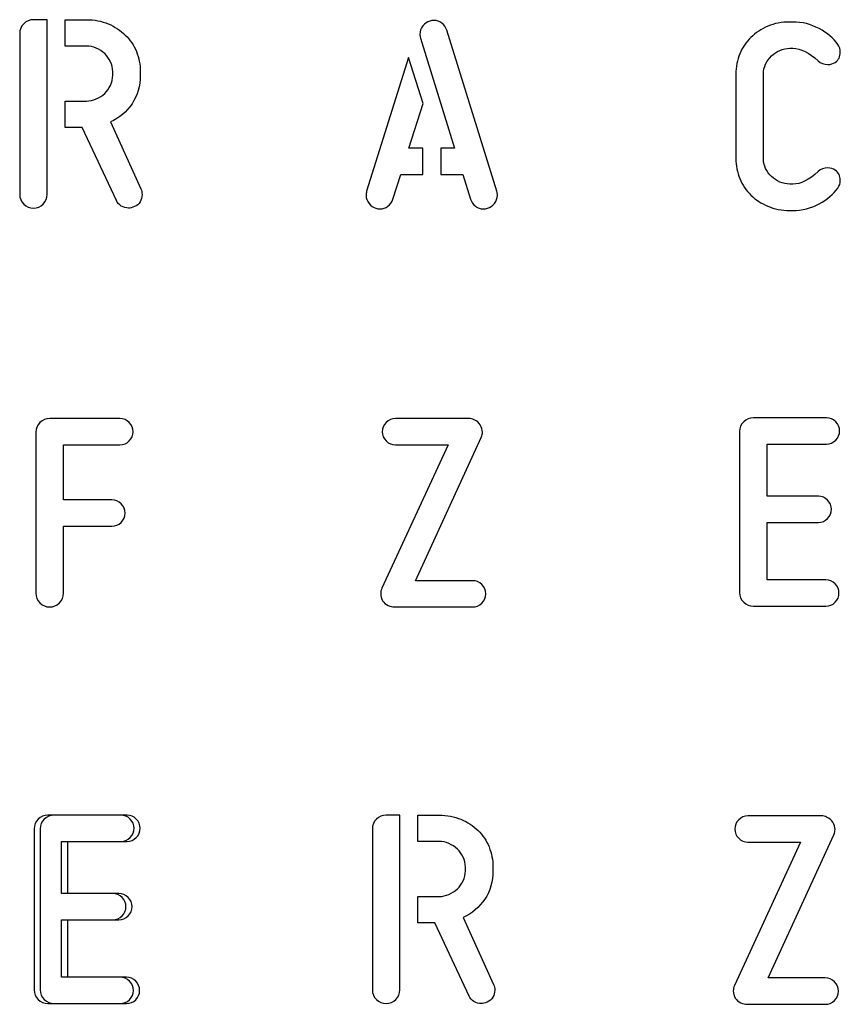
# Model space of a CAD drawing. Header units: millimetres. Extents: x -145 to 145, y -187 to 145.
# Tile 29 of 31: x 73 to 111, y 61 to 108. Entities that reach past the tile are written whole.
import ezdxf

# ---------------------------------------------------------------- set-up
doc = ezdxf.new("R2010")
doc.units = ezdxf.units.MM
doc.header["$MEASUREMENT"] = 0
doc.layers.add('Ebene 1', color=7, linetype='Continuous')

msp = doc.modelspace()

# ---------------------------------------------------------------- linework, layer by layer
at = {"layer": 'Ebene 1', "color": 1}
for points, knots in [([(72.726, 106.9633), (72.726, 107.142), (72.7895, 107.2949), (72.9165, 107.4219), (72.9165, 107.4219), (73.0435, 107.5489), (73.1963, 107.6124), (73.3751, 107.6124), (73.3751, 107.6124), (73.3751, 107.6124), (74.0242, 107.6124), (74.0242, 107.6124), (74.0242, 107.6124), (74.0242, 107.6124), (74.0242, 99.3715), (74.0242, 99.3715), (74.0242, 99.3715), (74.0242, 99.1928), (73.9607, 99.0399), (73.8337, 98.9129), (73.8337, 98.9129), (73.7067, 98.7859), (73.5538, 98.7224), (73.3751, 98.7224), (73.3751, 98.7224), (73.1963, 98.7224), (73.0435, 98.7859), (72.9165, 98.9129), (72.9165, 98.9129), (72.7895, 99.0399), (72.726, 99.1928), (72.726, 99.3715), (72.726, 99.3715), (72.726, 99.3715), (72.726, 106.9633), (72.726, 106.9633)], [0, 0, 0, 0, 0.1111111, 0.1111111, 0.1111111, 0.1111111, 0.2222222, 0.2222222, 0.2222222, 0.2222222, 0.3333333, 0.3333333, 0.3333333, 0.3333333, 0.4444444, 0.4444444, 0.4444444, 0.4444444, 0.5555556, 0.5555556, 0.5555556, 0.5555556, 0.6666667, 0.6666667, 0.6666667, 0.6666667, 0.7777778, 0.7777778, 0.7777778, 0.7777778, 0.8888889, 0.8888889, 0.8888889, 0.8888889, 1, 1, 1, 1]), ([(77.0016, 102.7864), (77.425, 102.9745), (77.766, 103.2615), (78.0247, 103.6472), (78.0247, 103.6472), (78.2834, 104.0329), (78.4127, 104.4797), (78.4127, 104.9877), (78.4127, 104.9877), (78.4127, 104.9877), (78.4127, 105.1571), (78.4127, 105.1571), (78.4127, 105.1571), (78.4127, 105.4957), (78.3516, 105.8132), (78.2293, 106.1096), (78.2293, 106.1096), (78.107, 106.4059), (77.933, 106.6646), (77.7072, 106.8857), (77.7072, 106.8857), (77.4814, 107.1067), (77.2133, 107.2831), (76.9029, 107.4148), (76.9029, 107.4148), (76.5924, 107.5465), (76.249, 107.6124), (75.8727, 107.6124), (75.8727, 107.6124), (75.8727, 107.6124), (74.8709, 107.6124), (74.8709, 107.6124), (74.8709, 107.6124), (74.8709, 107.6124), (74.8709, 106.3706), (74.8709, 106.3706), (74.8709, 106.3706), (74.8709, 106.3706), (75.8727, 106.3706), (75.8727, 106.3706), (75.8727, 106.3706), (76.0327, 106.3706), (76.1879, 106.3377), (76.3384, 106.2718), (76.3384, 106.2718), (76.4889, 106.206), (76.6206, 106.119), (76.7335, 106.0108), (76.7335, 106.0108), (76.8464, 105.9026), (76.9381, 105.7756), (77.0087, 105.6298), (77.0087, 105.6298), (77.0792, 105.484), (77.1145, 105.3264), (77.1145, 105.1571), (77.1145, 105.1571), (77.1145, 105.1571), (77.1145, 104.9877), (77.1145, 104.9877), (77.1145, 104.9877), (77.1145, 104.8184), (77.0792, 104.6608), (77.0087, 104.515), (77.0087, 104.515), (76.9381, 104.3692), (76.8464, 104.2422), (76.7335, 104.134), (76.7335, 104.134), (76.6206, 104.0258), (76.4889, 103.9388), (76.3384, 103.873), (76.3384, 103.873), (76.1879, 103.8071), (76.0327, 103.7742), (75.8727, 103.7742), (75.8727, 103.7742), (75.8727, 103.7742), (74.8709, 103.7742), (74.8709, 103.7742), (74.8709, 103.7742), (74.8709, 103.7742), (74.8709, 102.5324), (74.8709, 102.5324), (74.8709, 102.5324), (74.8709, 102.5324), (75.6752, 102.5324), (75.6752, 102.5324), (75.6752, 102.5324), (75.6752, 102.5324), (77.2839, 99.0752), (77.2839, 99.0752), (77.2839, 99.0752), (77.3309, 98.9717), (77.4085, 98.887), (77.5167, 98.8212), (77.5167, 98.8212), (77.6249, 98.7553), (77.7401, 98.7224), (77.8624, 98.7224), (77.8624, 98.7224), (77.9377, 98.7224), (78.0317, 98.7459), (78.1446, 98.793), (78.1446, 98.793), (78.2575, 98.84), (78.3445, 98.9153), (78.4057, 99.0187), (78.4057, 99.0187), (78.4668, 99.1222), (78.4974, 99.2351), (78.4974, 99.3574), (78.4974, 99.3574), (78.4974, 99.4609), (78.4786, 99.5503), (78.441, 99.6255), (78.441, 99.6255), (78.441, 99.6255), (77.0016, 102.7864), (77.0016, 102.7864)], [0, 0, 0, 0, 0.0333333, 0.0333333, 0.0333333, 0.0333333, 0.0666667, 0.0666667, 0.0666667, 0.0666667, 0.1, 0.1, 0.1, 0.1, 0.1333333, 0.1333333, 0.1333333, 0.1333333, 0.1666667, 0.1666667, 0.1666667, 0.1666667, 0.2, 0.2, 0.2, 0.2, 0.2333333, 0.2333333, 0.2333333, 0.2333333, 0.2666667, 0.2666667, 0.2666667, 0.2666667, 0.3, 0.3, 0.3, 0.3, 0.3333333, 0.3333333, 0.3333333, 0.3333333, 0.3666667, 0.3666667, 0.3666667, 0.3666667, 0.4, 0.4, 0.4, 0.4, 0.4333333, 0.4333333, 0.4333333, 0.4333333, 0.4666667, 0.4666667, 0.4666667, 0.4666667, 0.5, 0.5, 0.5, 0.5, 0.5333333, 0.5333333, 0.5333333, 0.5333333, 0.5666667, 0.5666667, 0.5666667, 0.5666667, 0.6, 0.6, 0.6, 0.6, 0.6333333, 0.6333333, 0.6333333, 0.6333333, 0.6666667, 0.6666667, 0.6666667, 0.6666667, 0.7, 0.7, 0.7, 0.7, 0.7333333, 0.7333333, 0.7333333, 0.7333333, 0.7666667, 0.7666667, 0.7666667, 0.7666667, 0.8, 0.8, 0.8, 0.8, 0.8333333, 0.8333333, 0.8333333, 0.8333333, 0.8666667, 0.8666667, 0.8666667, 0.8666667, 0.9, 0.9, 0.9, 0.9, 0.9333333, 0.9333333, 0.9333333, 0.9333333, 0.9666667, 0.9666667, 0.9666667, 0.9666667, 1, 1, 1, 1]), ([(95.2276, 99.5186), (95.2464, 99.4433), (95.2558, 99.3821), (95.2558, 99.3351), (95.2558, 99.3351), (95.2558, 99.194), (95.2088, 99.0623), (95.1147, 98.94), (95.1147, 98.94), (95.0206, 98.8177), (94.9124, 98.7424), (94.7901, 98.7142), (94.7901, 98.7142), (94.7337, 98.6954), (94.6678, 98.686), (94.5926, 98.686), (94.5926, 98.686), (94.4609, 98.686), (94.3386, 98.7283), (94.2257, 98.813), (94.2257, 98.813), (94.1128, 98.8977), (94.0328, 99.0059), (93.9858, 99.1376), (93.9858, 99.1376), (93.9858, 99.1376), (93.6189, 100.3088), (93.6189, 100.3088), (93.6189, 100.3088), (93.6189, 100.3088), (92.5888, 100.3088), (92.5888, 100.3088), (92.5888, 100.3088), (92.5888, 100.3088), (92.5888, 101.5506), (92.5888, 101.5506), (92.5888, 101.5506), (92.5888, 101.5506), (93.2379, 101.5506), (93.2379, 101.5506), (93.2379, 101.5506), (93.2379, 101.5506), (91.6293, 106.7434), (91.6293, 106.7434), (91.6293, 106.7434), (91.6104, 106.8187), (91.601, 106.8798), (91.601, 106.9269), (91.601, 106.9269), (91.601, 107.068), (91.6481, 107.1997), (91.7421, 107.322), (91.7421, 107.322), (91.8362, 107.4443), (91.9444, 107.5195), (92.0667, 107.5478), (92.0667, 107.5478), (92.1231, 107.5666), (92.189, 107.576), (92.2643, 107.576), (92.2643, 107.576), (92.396, 107.576), (92.5183, 107.5337), (92.6311, 107.449), (92.6311, 107.449), (92.744, 107.3643), (92.824, 107.2561), (92.871, 107.1244), (92.871, 107.1244), (92.871, 107.1244), (95.2276, 99.5186), (95.2276, 99.5186)], [0, 0, 0, 0, 0.0555556, 0.0555556, 0.0555556, 0.0555556, 0.1111111, 0.1111111, 0.1111111, 0.1111111, 0.1666667, 0.1666667, 0.1666667, 0.1666667, 0.2222222, 0.2222222, 0.2222222, 0.2222222, 0.2777778, 0.2777778, 0.2777778, 0.2777778, 0.3333333, 0.3333333, 0.3333333, 0.3333333, 0.3888889, 0.3888889, 0.3888889, 0.3888889, 0.4444444, 0.4444444, 0.4444444, 0.4444444, 0.5, 0.5, 0.5, 0.5, 0.5555556, 0.5555556, 0.5555556, 0.5555556, 0.6111111, 0.6111111, 0.6111111, 0.6111111, 0.6666667, 0.6666667, 0.6666667, 0.6666667, 0.7222222, 0.7222222, 0.7222222, 0.7222222, 0.7777778, 0.7777778, 0.7777778, 0.7777778, 0.8333333, 0.8333333, 0.8333333, 0.8333333, 0.8888889, 0.8888889, 0.8888889, 0.8888889, 0.9444444, 0.9444444, 0.9444444, 0.9444444, 1, 1, 1, 1]), ([(109.0425, 98.613), (108.6662, 98.613), (108.3228, 98.6789), (108.0123, 98.8106), (108.0123, 98.8106), (107.7019, 98.9423), (107.4338, 99.1186), (107.208, 99.3397), (107.208, 99.3397), (106.9822, 99.5608), (106.8082, 99.8195), (106.6859, 100.1158), (106.6859, 100.1158), (106.5636, 100.4122), (106.5025, 100.7297), (106.5025, 101.0683), (106.5025, 101.0683), (106.5025, 101.0683), (106.5025, 105.0477), (106.5025, 105.0477), (106.5025, 105.0477), (106.5025, 105.3863), (106.5636, 105.7038), (106.6859, 106.0002), (106.6859, 106.0002), (106.8082, 106.2965), (106.9822, 106.5552), (107.208, 106.7763), (107.208, 106.7763), (107.4338, 106.9973), (107.7019, 107.1737), (108.0123, 107.3054), (108.0123, 107.3054), (108.3228, 107.4371), (108.6662, 107.503), (109.0425, 107.503), (109.0425, 107.503), (109.0425, 107.503), (109.1836, 107.503), (109.1836, 107.503), (109.1836, 107.503), (109.6257, 107.503), (110.0396, 107.3995), (110.4253, 107.1925), (110.4253, 107.1925), (110.811, 106.9856), (111.1074, 106.7363), (111.3143, 106.4447), (111.3143, 106.4447), (111.3896, 106.3412), (111.4272, 106.2189), (111.4272, 106.0778), (111.4272, 106.0778), (111.4272, 105.8708), (111.3473, 105.7109), (111.1873, 105.598), (111.1873, 105.598), (111.0933, 105.5321), (110.9757, 105.4992), (110.8346, 105.4992), (110.8346, 105.4992), (110.6558, 105.4992), (110.5053, 105.5557), (110.383, 105.6686), (110.383, 105.6686), (109.9597, 106.0637), (109.5599, 106.2612), (109.1836, 106.2612), (109.1836, 106.2612), (109.1836, 106.2612), (109.0425, 106.2612), (109.0425, 106.2612), (109.0425, 106.2612), (108.8825, 106.2612), (108.7273, 106.2283), (108.5768, 106.1624), (108.5768, 106.1624), (108.4263, 106.0966), (108.2946, 106.0096), (108.1817, 105.9014), (108.1817, 105.9014), (108.0688, 105.7932), (107.9771, 105.6662), (107.9065, 105.5204), (107.9065, 105.5204), (107.836, 105.3746), (107.8007, 105.217), (107.8007, 105.0477), (107.8007, 105.0477), (107.8007, 105.0477), (107.8007, 101.0683), (107.8007, 101.0683), (107.8007, 101.0683), (107.8007, 100.899), (107.836, 100.7414), (107.9065, 100.5956), (107.9065, 100.5956), (107.9771, 100.4498), (108.0688, 100.3228), (108.1817, 100.2146), (108.1817, 100.2146), (108.2946, 100.1064), (108.4263, 100.0194), (108.5768, 99.9536), (108.5768, 99.9536), (108.7273, 99.8877), (108.8825, 99.8548), (109.0425, 99.8548), (109.0425, 99.8548), (109.0425, 99.8548), (109.1836, 99.8548), (109.1836, 99.8548), (109.1836, 99.8548), (109.5599, 99.8548), (109.9597, 100.0523), (110.383, 100.4474), (110.383, 100.4474), (110.5053, 100.5603), (110.6558, 100.6168), (110.8346, 100.6168), (110.8346, 100.6168), (110.9757, 100.6168), (111.0933, 100.5839), (111.1873, 100.518), (111.1873, 100.518), (111.3473, 100.4051), (111.4272, 100.2452), (111.4272, 100.0382), (111.4272, 100.0382), (111.4272, 99.8971), (111.3896, 99.7748), (111.3143, 99.6713), (111.3143, 99.6713), (111.1074, 99.3797), (110.811, 99.1304), (110.4253, 98.9234), (110.4253, 98.9234), (110.0396, 98.7165), (109.6257, 98.613), (109.1836, 98.613), (109.1836, 98.613), (109.1836, 98.613), (109.0425, 98.613), (109.0425, 98.613)], [0, 0, 0, 0, 0.0277778, 0.0277778, 0.0277778, 0.0277778, 0.0555556, 0.0555556, 0.0555556, 0.0555556, 0.0833333, 0.0833333, 0.0833333, 0.0833333, 0.1111111, 0.1111111, 0.1111111, 0.1111111, 0.1388889, 0.1388889, 0.1388889, 0.1388889, 0.1666667, 0.1666667, 0.1666667, 0.1666667, 0.1944444, 0.1944444, 0.1944444, 0.1944444, 0.2222222, 0.2222222, 0.2222222, 0.2222222, 0.25, 0.25, 0.25, 0.25, 0.2777778, 0.2777778, 0.2777778, 0.2777778, 0.3055556, 0.3055556, 0.3055556, 0.3055556, 0.3333333, 0.3333333, 0.3333333, 0.3333333, 0.3611111, 0.3611111, 0.3611111, 0.3611111, 0.3888889, 0.3888889, 0.3888889, 0.3888889, 0.4166667, 0.4166667, 0.4166667, 0.4166667, 0.4444444, 0.4444444, 0.4444444, 0.4444444, 0.4722222, 0.4722222, 0.4722222, 0.4722222, 0.5, 0.5, 0.5, 0.5, 0.5277778, 0.5277778, 0.5277778, 0.5277778, 0.5555556, 0.5555556, 0.5555556, 0.5555556, 0.5833333, 0.5833333, 0.5833333, 0.5833333, 0.6111111, 0.6111111, 0.6111111, 0.6111111, 0.6388889, 0.6388889, 0.6388889, 0.6388889, 0.6666667, 0.6666667, 0.6666667, 0.6666667, 0.6944444, 0.6944444, 0.6944444, 0.6944444, 0.7222222, 0.7222222, 0.7222222, 0.7222222, 0.75, 0.75, 0.75, 0.75, 0.7777778, 0.7777778, 0.7777778, 0.7777778, 0.8055556, 0.8055556, 0.8055556, 0.8055556, 0.8333333, 0.8333333, 0.8333333, 0.8333333, 0.8611111, 0.8611111, 0.8611111, 0.8611111, 0.8888889, 0.8888889, 0.8888889, 0.8888889, 0.9166667, 0.9166667, 0.9166667, 0.9166667, 0.9444444, 0.9444444, 0.9444444, 0.9444444, 0.9722222, 0.9722222, 0.9722222, 0.9722222, 1, 1, 1, 1]), ([(91.7563, 103.6531), (91.7563, 103.6531), (91.0789, 101.5506), (91.0789, 101.5506), (91.0789, 101.5506), (91.0789, 101.5506), (91.7421, 101.5506), (91.7421, 101.5506), (91.7421, 101.5506), (91.7421, 101.5506), (91.7421, 100.3088), (91.7421, 100.3088), (91.7421, 100.3088), (91.7421, 100.3088), (90.6979, 100.3088), (90.6979, 100.3088), (90.6979, 100.3088), (90.6979, 100.3088), (90.331, 99.1376), (90.331, 99.1376), (90.331, 99.1376), (90.284, 99.0059), (90.204, 98.8977), (90.0911, 98.813), (90.0911, 98.813), (89.9783, 98.7283), (89.856, 98.686), (89.7243, 98.686), (89.7243, 98.686), (89.649, 98.686), (89.5831, 98.6954), (89.5267, 98.7142), (89.5267, 98.7142), (89.4044, 98.7424), (89.2962, 98.8177), (89.2021, 98.94), (89.2021, 98.94), (89.1081, 99.0623), (89.061, 99.194), (89.061, 99.3351), (89.061, 99.3351), (89.061, 99.3821), (89.0704, 99.4433), (89.0893, 99.5186), (89.0893, 99.5186), (89.0893, 99.5186), (91.0648, 105.8262), (91.0648, 105.8262), (91.0648, 105.8262), (91.0648, 105.8262), (91.7563, 103.6531), (91.7563, 103.6531)], [0, 0, 0, 0, 0.0769231, 0.0769231, 0.0769231, 0.0769231, 0.1538462, 0.1538462, 0.1538462, 0.1538462, 0.2307692, 0.2307692, 0.2307692, 0.2307692, 0.3076923, 0.3076923, 0.3076923, 0.3076923, 0.3846154, 0.3846154, 0.3846154, 0.3846154, 0.4615385, 0.4615385, 0.4615385, 0.4615385, 0.5384615, 0.5384615, 0.5384615, 0.5384615, 0.6153846, 0.6153846, 0.6153846, 0.6153846, 0.6923077, 0.6923077, 0.6923077, 0.6923077, 0.7692308, 0.7692308, 0.7692308, 0.7692308, 0.8461538, 0.8461538, 0.8461538, 0.8461538, 0.9230769, 0.9230769, 0.9230769, 0.9230769, 1, 1, 1, 1]), ([(77.0752, 84.956), (77.2445, 84.956), (77.3903, 84.8948), (77.5126, 84.7725), (77.5126, 84.7725), (77.6349, 84.6502), (77.6961, 84.5044), (77.6961, 84.3351), (77.6961, 84.3351), (77.6961, 84.1658), (77.6349, 84.0199), (77.5126, 83.8976), (77.5126, 83.8976), (77.3903, 83.7753), (77.2445, 83.7142), (77.0752, 83.7142), (77.0752, 83.7142), (77.0752, 83.7142), (74.7892, 83.7142), (74.7892, 83.7142), (74.7892, 83.7142), (74.7892, 83.7142), (74.7892, 80.5533), (74.7892, 80.5533), (74.7892, 80.5533), (74.7892, 80.3746), (74.7257, 80.2217), (74.5987, 80.0947), (74.5987, 80.0947), (74.4717, 79.9677), (74.3188, 79.9042), (74.1401, 79.9042), (74.1401, 79.9042), (73.9613, 79.9042), (73.8085, 79.9677), (73.6815, 80.0947), (73.6815, 80.0947), (73.5545, 80.2217), (73.491, 80.3746), (73.491, 80.5533), (73.491, 80.5533), (73.491, 80.5533), (73.491, 88.1451), (73.491, 88.1451), (73.491, 88.1451), (73.491, 88.3238), (73.5545, 88.4767), (73.6815, 88.6037), (73.6815, 88.6037), (73.8085, 88.7307), (73.9613, 88.7942), (74.1401, 88.7942), (74.1401, 88.7942), (74.1401, 88.7942), (77.4562, 88.7942), (77.4562, 88.7942), (77.4562, 88.7942), (77.6255, 88.7942), (77.7713, 88.733), (77.8936, 88.6107), (77.8936, 88.6107), (78.0159, 88.4885), (78.0771, 88.3426), (78.0771, 88.1733), (78.0771, 88.1733), (78.0771, 88.004), (78.0159, 87.8582), (77.8936, 87.7359), (77.8936, 87.7359), (77.7713, 87.6136), (77.6255, 87.5524), (77.4562, 87.5524), (77.4562, 87.5524), (77.4562, 87.5524), (74.7892, 87.5524), (74.7892, 87.5524), (74.7892, 87.5524), (74.7892, 87.5524), (74.7892, 84.956), (74.7892, 84.956), (74.7892, 84.956), (74.7892, 84.956), (77.0752, 84.956), (77.0752, 84.956)], [0, 0, 0, 0, 0.047619, 0.047619, 0.047619, 0.047619, 0.0952381, 0.0952381, 0.0952381, 0.0952381, 0.1428571, 0.1428571, 0.1428571, 0.1428571, 0.1904762, 0.1904762, 0.1904762, 0.1904762, 0.2380952, 0.2380952, 0.2380952, 0.2380952, 0.2857143, 0.2857143, 0.2857143, 0.2857143, 0.3333333, 0.3333333, 0.3333333, 0.3333333, 0.3809524, 0.3809524, 0.3809524, 0.3809524, 0.4285714, 0.4285714, 0.4285714, 0.4285714, 0.4761905, 0.4761905, 0.4761905, 0.4761905, 0.5238095, 0.5238095, 0.5238095, 0.5238095, 0.5714286, 0.5714286, 0.5714286, 0.5714286, 0.6190476, 0.6190476, 0.6190476, 0.6190476, 0.6666667, 0.6666667, 0.6666667, 0.6666667, 0.7142857, 0.7142857, 0.7142857, 0.7142857, 0.7619048, 0.7619048, 0.7619048, 0.7619048, 0.8095238, 0.8095238, 0.8095238, 0.8095238, 0.8571429, 0.8571429, 0.8571429, 0.8571429, 0.9047619, 0.9047619, 0.9047619, 0.9047619, 0.952381, 0.952381, 0.952381, 0.952381, 1, 1, 1, 1]), ([(93.9137, 88.7942), (93.9983, 88.7942), (94.0783, 88.7754), (94.1536, 88.7377), (94.1536, 88.7377), (94.2853, 88.6813), (94.384, 88.599), (94.4499, 88.4908), (94.4499, 88.4908), (94.5157, 88.3826), (94.5487, 88.2674), (94.5487, 88.1451), (94.5487, 88.1451), (94.5487, 88.0792), (94.5298, 87.9993), (94.4922, 87.9052), (94.4922, 87.9052), (94.4922, 87.9052), (91.3878, 81.146), (91.3878, 81.146), (91.3878, 81.146), (91.3878, 81.146), (94.083, 81.146), (94.083, 81.146), (94.083, 81.146), (94.2523, 81.146), (94.3981, 81.0848), (94.5204, 80.9625), (94.5204, 80.9625), (94.6427, 80.8402), (94.7039, 80.6944), (94.7039, 80.5251), (94.7039, 80.5251), (94.7039, 80.3558), (94.6427, 80.2099), (94.5204, 80.0876), (94.5204, 80.0876), (94.3981, 79.9653), (94.2523, 79.9042), (94.083, 79.9042), (94.083, 79.9042), (94.083, 79.9042), (90.3859, 79.9042), (90.3859, 79.9042), (90.3859, 79.9042), (90.3106, 79.9042), (90.2166, 79.9277), (90.1037, 79.9748), (90.1037, 79.9748), (89.9908, 80.0218), (89.9038, 80.0971), (89.8426, 80.2005), (89.8426, 80.2005), (89.7815, 80.304), (89.7509, 80.4169), (89.7509, 80.5392), (89.7509, 80.5392), (89.7509, 80.6333), (89.7697, 80.7179), (89.8073, 80.7932), (89.8073, 80.7932), (89.8073, 80.7932), (92.9259, 87.5524), (92.9259, 87.5524), (92.9259, 87.5524), (92.9259, 87.5524), (90.4423, 87.5524), (90.4423, 87.5524), (90.4423, 87.5524), (90.273, 87.5524), (90.1272, 87.6136), (90.0049, 87.7359), (90.0049, 87.7359), (89.8826, 87.8582), (89.8214, 88.004), (89.8214, 88.1733), (89.8214, 88.1733), (89.8214, 88.3426), (89.8826, 88.4885), (90.0049, 88.6107), (90.0049, 88.6107), (90.1272, 88.733), (90.273, 88.7942), (90.4423, 88.7942), (90.4423, 88.7942), (90.4423, 88.7942), (93.9137, 88.7942), (93.9137, 88.7942)], [0, 0, 0, 0, 0.0454545, 0.0454545, 0.0454545, 0.0454545, 0.0909091, 0.0909091, 0.0909091, 0.0909091, 0.1363636, 0.1363636, 0.1363636, 0.1363636, 0.1818182, 0.1818182, 0.1818182, 0.1818182, 0.2272727, 0.2272727, 0.2272727, 0.2272727, 0.2727273, 0.2727273, 0.2727273, 0.2727273, 0.3181818, 0.3181818, 0.3181818, 0.3181818, 0.3636364, 0.3636364, 0.3636364, 0.3636364, 0.4090909, 0.4090909, 0.4090909, 0.4090909, 0.4545455, 0.4545455, 0.4545455, 0.4545455, 0.5, 0.5, 0.5, 0.5, 0.5454545, 0.5454545, 0.5454545, 0.5454545, 0.5909091, 0.5909091, 0.5909091, 0.5909091, 0.6363636, 0.6363636, 0.6363636, 0.6363636, 0.6818182, 0.6818182, 0.6818182, 0.6818182, 0.7272727, 0.7272727, 0.7272727, 0.7272727, 0.7727273, 0.7727273, 0.7727273, 0.7727273, 0.8181818, 0.8181818, 0.8181818, 0.8181818, 0.8636364, 0.8636364, 0.8636364, 0.8636364, 0.9090909, 0.9090909, 0.9090909, 0.9090909, 0.9545455, 0.9545455, 0.9545455, 0.9545455, 1, 1, 1, 1]), ([(107.3291, 79.9407), (107.1503, 79.9407), (106.9975, 80.0042), (106.8705, 80.1312), (106.8705, 80.1312), (106.7435, 80.2582), (106.68, 80.4111), (106.68, 80.5898), (106.68, 80.5898), (106.68, 80.5898), (106.68, 88.1816), (106.68, 88.1816), (106.68, 88.1816), (106.68, 88.3603), (106.7435, 88.5132), (106.8705, 88.6402), (106.8705, 88.6402), (106.9975, 88.7672), (107.1503, 88.8307), (107.3291, 88.8307), (107.3291, 88.8307), (107.3291, 88.8307), (110.7722, 88.8307), (110.7722, 88.8307), (110.7722, 88.8307), (110.9415, 88.8307), (111.0873, 88.7695), (111.2096, 88.6472), (111.2096, 88.6472), (111.3319, 88.525), (111.3931, 88.3791), (111.3931, 88.2098), (111.3931, 88.2098), (111.3931, 88.0405), (111.3319, 87.8947), (111.2096, 87.7724), (111.2096, 87.7724), (111.0873, 87.6501), (110.9415, 87.5889), (110.7722, 87.5889), (110.7722, 87.5889), (110.7722, 87.5889), (107.9782, 87.5889), (107.9782, 87.5889), (107.9782, 87.5889), (107.9782, 87.5889), (107.9782, 85.1336), (107.9782, 85.1336), (107.9782, 85.1336), (107.9782, 85.1336), (110.3912, 85.1336), (110.3912, 85.1336), (110.3912, 85.1336), (110.5605, 85.1336), (110.7063, 85.0724), (110.8286, 84.9501), (110.8286, 84.9501), (110.9509, 84.8278), (111.0121, 84.682), (111.0121, 84.5127), (111.0121, 84.5127), (111.0121, 84.3434), (110.9509, 84.1975), (110.8286, 84.0753), (110.8286, 84.0753), (110.7063, 83.953), (110.5605, 83.8918), (110.3912, 83.8918), (110.3912, 83.8918), (110.3912, 83.8918), (107.9782, 83.8918), (107.9782, 83.8918), (107.9782, 83.8918), (107.9782, 83.8918), (107.9782, 81.1825), (107.9782, 81.1825), (107.9782, 81.1825), (107.9782, 81.1825), (110.744, 81.1825), (110.744, 81.1825), (110.744, 81.1825), (110.9133, 81.1825), (111.0591, 81.1213), (111.1814, 80.999), (111.1814, 80.999), (111.3037, 80.8767), (111.3649, 80.7309), (111.3649, 80.5616), (111.3649, 80.5616), (111.3649, 80.3923), (111.3037, 80.2464), (111.1814, 80.1241), (111.1814, 80.1241), (111.0591, 80.0018), (110.9133, 79.9407), (110.744, 79.9407), (110.744, 79.9407), (110.744, 79.9407), (107.3291, 79.9407), (107.3291, 79.9407)], [0, 0, 0, 0, 0.04, 0.04, 0.04, 0.04, 0.08, 0.08, 0.08, 0.08, 0.12, 0.12, 0.12, 0.12, 0.16, 0.16, 0.16, 0.16, 0.2, 0.2, 0.2, 0.2, 0.24, 0.24, 0.24, 0.24, 0.28, 0.28, 0.28, 0.28, 0.32, 0.32, 0.32, 0.32, 0.36, 0.36, 0.36, 0.36, 0.4, 0.4, 0.4, 0.4, 0.44, 0.44, 0.44, 0.44, 0.48, 0.48, 0.48, 0.48, 0.52, 0.52, 0.52, 0.52, 0.56, 0.56, 0.56, 0.56, 0.6, 0.6, 0.6, 0.6, 0.64, 0.64, 0.64, 0.64, 0.68, 0.68, 0.68, 0.68, 0.72, 0.72, 0.72, 0.72, 0.76, 0.76, 0.76, 0.76, 0.8, 0.8, 0.8, 0.8, 0.84, 0.84, 0.84, 0.84, 0.88, 0.88, 0.88, 0.88, 0.92, 0.92, 0.92, 0.92, 0.96, 0.96, 0.96, 0.96, 1, 1, 1, 1]), ([(74.0543, 61.194), (73.8755, 61.194), (73.7227, 61.2575), (73.5957, 61.3845), (73.5957, 61.3845), (73.4687, 61.5115), (73.4052, 61.6644), (73.4052, 61.8431), (73.4052, 61.8431), (73.4052, 61.8431), (73.4052, 69.4349), (73.4052, 69.4349), (73.4052, 69.4349), (73.4052, 69.6136), (73.4687, 69.7665), (73.5957, 69.8935), (73.5957, 69.8935), (73.7227, 70.0205), (73.8755, 70.084), (74.0543, 70.084), (74.0543, 70.084), (74.0543, 70.084), (77.4974, 70.084), (77.4974, 70.084), (77.4974, 70.084), (77.6667, 70.084), (77.8125, 70.0228), (77.9348, 69.9005), (77.9348, 69.9005), (78.0571, 69.7783), (78.1183, 69.6324), (78.1183, 69.4631), (78.1183, 69.4631), (78.1183, 69.2938), (78.0571, 69.148), (77.9348, 69.0257), (77.9348, 69.0257), (77.8125, 68.9034), (77.6667, 68.8422), (77.4974, 68.8422), (77.4974, 68.8422), (77.4974, 68.8422), (74.7034, 68.8422), (74.7034, 68.8422), (74.7034, 68.8422), (74.7034, 68.8422), (74.7034, 66.3869), (74.7034, 66.3869), (74.7034, 66.3869), (74.7034, 66.3869), (77.1164, 66.3869), (77.1164, 66.3869), (77.1164, 66.3869), (77.2857, 66.3869), (77.4315, 66.3257), (77.5538, 66.2034), (77.5538, 66.2034), (77.6761, 66.0811), (77.7373, 65.9353), (77.7373, 65.766), (77.7373, 65.766), (77.7373, 65.5967), (77.6761, 65.4508), (77.5538, 65.3286), (77.5538, 65.3286), (77.4315, 65.2063), (77.2857, 65.1451), (77.1164, 65.1451), (77.1164, 65.1451), (77.1164, 65.1451), (74.7034, 65.1451), (74.7034, 65.1451), (74.7034, 65.1451), (74.7034, 65.1451), (74.7034, 62.4358), (74.7034, 62.4358), (74.7034, 62.4358), (74.7034, 62.4358), (77.4692, 62.4358), (77.4692, 62.4358), (77.4692, 62.4358), (77.6385, 62.4358), (77.7843, 62.3746), (77.9066, 62.2523), (77.9066, 62.2523), (78.0289, 62.13), (78.0901, 61.9842), (78.0901, 61.8149), (78.0901, 61.8149), (78.0901, 61.6456), (78.0289, 61.4997), (77.9066, 61.3774), (77.9066, 61.3774), (77.7843, 61.2551), (77.6385, 61.194), (77.4692, 61.194), (77.4692, 61.194), (77.4692, 61.194), (74.0543, 61.194), (74.0543, 61.194)], [0, 0, 0, 0, 0.04, 0.04, 0.04, 0.04, 0.08, 0.08, 0.08, 0.08, 0.12, 0.12, 0.12, 0.12, 0.16, 0.16, 0.16, 0.16, 0.2, 0.2, 0.2, 0.2, 0.24, 0.24, 0.24, 0.24, 0.28, 0.28, 0.28, 0.28, 0.32, 0.32, 0.32, 0.32, 0.36, 0.36, 0.36, 0.36, 0.4, 0.4, 0.4, 0.4, 0.44, 0.44, 0.44, 0.44, 0.48, 0.48, 0.48, 0.48, 0.52, 0.52, 0.52, 0.52, 0.56, 0.56, 0.56, 0.56, 0.6, 0.6, 0.6, 0.6, 0.64, 0.64, 0.64, 0.64, 0.68, 0.68, 0.68, 0.68, 0.72, 0.72, 0.72, 0.72, 0.76, 0.76, 0.76, 0.76, 0.8, 0.8, 0.8, 0.8, 0.84, 0.84, 0.84, 0.84, 0.88, 0.88, 0.88, 0.88, 0.92, 0.92, 0.92, 0.92, 0.96, 0.96, 0.96, 0.96, 1, 1, 1, 1]), ([(74.3458, 61.194), (74.167, 61.194), (74.0142, 61.2575), (73.8872, 61.3845), (73.8872, 61.3845), (73.7602, 61.5115), (73.6967, 61.6644), (73.6967, 61.8431), (73.6967, 61.8431), (73.6967, 61.8431), (73.6967, 69.4349), (73.6967, 69.4349), (73.6967, 69.4349), (73.6967, 69.6136), (73.7602, 69.7665), (73.8872, 69.8935), (73.8872, 69.8935), (74.0142, 70.0205), (74.167, 70.084), (74.3458, 70.084), (74.3458, 70.084), (74.3458, 70.084), (77.7889, 70.084), (77.7889, 70.084), (77.7889, 70.084), (77.9582, 70.084), (78.104, 70.0228), (78.2263, 69.9005), (78.2263, 69.9005), (78.3486, 69.7783), (78.4098, 69.6324), (78.4098, 69.4631), (78.4098, 69.4631), (78.4098, 69.2938), (78.3486, 69.148), (78.2263, 69.0257), (78.2263, 69.0257), (78.104, 68.9034), (77.9582, 68.8422), (77.7889, 68.8422), (77.7889, 68.8422), (77.7889, 68.8422), (74.9949, 68.8422), (74.9949, 68.8422), (74.9949, 68.8422), (74.9949, 68.8422), (74.9949, 66.3869), (74.9949, 66.3869), (74.9949, 66.3869), (74.9949, 66.3869), (77.4079, 66.3869), (77.4079, 66.3869), (77.4079, 66.3869), (77.5772, 66.3869), (77.723, 66.3257), (77.8453, 66.2034), (77.8453, 66.2034), (77.9676, 66.0811), (78.0288, 65.9353), (78.0288, 65.766), (78.0288, 65.766), (78.0288, 65.5967), (77.9676, 65.4508), (77.8453, 65.3286), (77.8453, 65.3286), (77.723, 65.2063), (77.5772, 65.1451), (77.4079, 65.1451), (77.4079, 65.1451), (77.4079, 65.1451), (74.9949, 65.1451), (74.9949, 65.1451), (74.9949, 65.1451), (74.9949, 65.1451), (74.9949, 62.4358), (74.9949, 62.4358), (74.9949, 62.4358), (74.9949, 62.4358), (77.7607, 62.4358), (77.7607, 62.4358), (77.7607, 62.4358), (77.93, 62.4358), (78.0758, 62.3746), (78.1981, 62.2523), (78.1981, 62.2523), (78.3204, 62.13), (78.3816, 61.9842), (78.3816, 61.8149), (78.3816, 61.8149), (78.3816, 61.6456), (78.3204, 61.4997), (78.1981, 61.3774), (78.1981, 61.3774), (78.0758, 61.2551), (77.93, 61.194), (77.7607, 61.194), (77.7607, 61.194), (77.7607, 61.194), (74.3458, 61.194), (74.3458, 61.194)], [0, 0, 0, 0, 0.04, 0.04, 0.04, 0.04, 0.08, 0.08, 0.08, 0.08, 0.12, 0.12, 0.12, 0.12, 0.16, 0.16, 0.16, 0.16, 0.2, 0.2, 0.2, 0.2, 0.24, 0.24, 0.24, 0.24, 0.28, 0.28, 0.28, 0.28, 0.32, 0.32, 0.32, 0.32, 0.36, 0.36, 0.36, 0.36, 0.4, 0.4, 0.4, 0.4, 0.44, 0.44, 0.44, 0.44, 0.48, 0.48, 0.48, 0.48, 0.52, 0.52, 0.52, 0.52, 0.56, 0.56, 0.56, 0.56, 0.6, 0.6, 0.6, 0.6, 0.64, 0.64, 0.64, 0.64, 0.68, 0.68, 0.68, 0.68, 0.72, 0.72, 0.72, 0.72, 0.76, 0.76, 0.76, 0.76, 0.8, 0.8, 0.8, 0.8, 0.84, 0.84, 0.84, 0.84, 0.88, 0.88, 0.88, 0.88, 0.92, 0.92, 0.92, 0.92, 0.96, 0.96, 0.96, 0.96, 1, 1, 1, 1]), ([(89.3597, 69.4352), (89.3597, 69.6139), (89.4232, 69.7668), (89.5502, 69.8938), (89.5502, 69.8938), (89.6772, 70.0208), (89.83, 70.0843), (90.0088, 70.0843), (90.0088, 70.0843), (90.0088, 70.0843), (90.6579, 70.0843), (90.6579, 70.0843), (90.6579, 70.0843), (90.6579, 70.0843), (90.6579, 61.8434), (90.6579, 61.8434), (90.6579, 61.8434), (90.6579, 61.6647), (90.5944, 61.5118), (90.4674, 61.3848), (90.4674, 61.3848), (90.3404, 61.2578), (90.1875, 61.1943), (90.0088, 61.1943), (90.0088, 61.1943), (89.83, 61.1943), (89.6772, 61.2578), (89.5502, 61.3848), (89.5502, 61.3848), (89.4232, 61.5118), (89.3597, 61.6647), (89.3597, 61.8434), (89.3597, 61.8434), (89.3597, 61.8434), (89.3597, 69.4352), (89.3597, 69.4352)], [0, 0, 0, 0, 0.1111111, 0.1111111, 0.1111111, 0.1111111, 0.2222222, 0.2222222, 0.2222222, 0.2222222, 0.3333333, 0.3333333, 0.3333333, 0.3333333, 0.4444444, 0.4444444, 0.4444444, 0.4444444, 0.5555556, 0.5555556, 0.5555556, 0.5555556, 0.6666667, 0.6666667, 0.6666667, 0.6666667, 0.7777778, 0.7777778, 0.7777778, 0.7777778, 0.8888889, 0.8888889, 0.8888889, 0.8888889, 1, 1, 1, 1]), ([(93.6353, 65.2583), (94.0587, 65.4464), (94.3997, 65.7334), (94.6584, 66.1191), (94.6584, 66.1191), (94.9171, 66.5048), (95.0464, 66.9516), (95.0464, 67.4596), (95.0464, 67.4596), (95.0464, 67.4596), (95.0464, 67.629), (95.0464, 67.629), (95.0464, 67.629), (95.0464, 67.9676), (94.9853, 68.2851), (94.863, 68.5815), (94.863, 68.5815), (94.7407, 68.8778), (94.5667, 69.1365), (94.3409, 69.3576), (94.3409, 69.3576), (94.1151, 69.5786), (93.847, 69.755), (93.5366, 69.8867), (93.5366, 69.8867), (93.2261, 70.0184), (92.8827, 70.0843), (92.5064, 70.0843), (92.5064, 70.0843), (92.5064, 70.0843), (91.5046, 70.0843), (91.5046, 70.0843), (91.5046, 70.0843), (91.5046, 70.0843), (91.5046, 68.8425), (91.5046, 68.8425), (91.5046, 68.8425), (91.5046, 68.8425), (92.5064, 68.8425), (92.5064, 68.8425), (92.5064, 68.8425), (92.6664, 68.8425), (92.8216, 68.8096), (92.9721, 68.7437), (92.9721, 68.7437), (93.1226, 68.6779), (93.2543, 68.5909), (93.3672, 68.4827), (93.3672, 68.4827), (93.4801, 68.3745), (93.5718, 68.2475), (93.6424, 68.1017), (93.6424, 68.1017), (93.7129, 67.9559), (93.7482, 67.7983), (93.7482, 67.629), (93.7482, 67.629), (93.7482, 67.629), (93.7482, 67.4596), (93.7482, 67.4596), (93.7482, 67.4596), (93.7482, 67.2903), (93.7129, 67.1327), (93.6424, 66.9869), (93.6424, 66.9869), (93.5718, 66.8411), (93.4801, 66.7141), (93.3672, 66.6059), (93.3672, 66.6059), (93.2543, 66.4977), (93.1226, 66.4107), (92.9721, 66.3449), (92.9721, 66.3449), (92.8216, 66.279), (92.6664, 66.2461), (92.5064, 66.2461), (92.5064, 66.2461), (92.5064, 66.2461), (91.5046, 66.2461), (91.5046, 66.2461), (91.5046, 66.2461), (91.5046, 66.2461), (91.5046, 65.0043), (91.5046, 65.0043), (91.5046, 65.0043), (91.5046, 65.0043), (92.3089, 65.0043), (92.3089, 65.0043), (92.3089, 65.0043), (92.3089, 65.0043), (93.9176, 61.5471), (93.9176, 61.5471), (93.9176, 61.5471), (93.9646, 61.4436), (94.0422, 61.3589), (94.1504, 61.2931), (94.1504, 61.2931), (94.2586, 61.2272), (94.3738, 61.1943), (94.4961, 61.1943), (94.4961, 61.1943), (94.5714, 61.1943), (94.6654, 61.2178), (94.7783, 61.2649), (94.7783, 61.2649), (94.8912, 61.3119), (94.9782, 61.3872), (95.0394, 61.4906), (95.0394, 61.4906), (95.1005, 61.5941), (95.1311, 61.707), (95.1311, 61.8293), (95.1311, 61.8293), (95.1311, 61.9328), (95.1123, 62.0222), (95.0747, 62.0974), (95.0747, 62.0974), (95.0747, 62.0974), (93.6353, 65.2583), (93.6353, 65.2583)], [0, 0, 0, 0, 0.0333333, 0.0333333, 0.0333333, 0.0333333, 0.0666667, 0.0666667, 0.0666667, 0.0666667, 0.1, 0.1, 0.1, 0.1, 0.1333333, 0.1333333, 0.1333333, 0.1333333, 0.1666667, 0.1666667, 0.1666667, 0.1666667, 0.2, 0.2, 0.2, 0.2, 0.2333333, 0.2333333, 0.2333333, 0.2333333, 0.2666667, 0.2666667, 0.2666667, 0.2666667, 0.3, 0.3, 0.3, 0.3, 0.3333333, 0.3333333, 0.3333333, 0.3333333, 0.3666667, 0.3666667, 0.3666667, 0.3666667, 0.4, 0.4, 0.4, 0.4, 0.4333333, 0.4333333, 0.4333333, 0.4333333, 0.4666667, 0.4666667, 0.4666667, 0.4666667, 0.5, 0.5, 0.5, 0.5, 0.5333333, 0.5333333, 0.5333333, 0.5333333, 0.5666667, 0.5666667, 0.5666667, 0.5666667, 0.6, 0.6, 0.6, 0.6, 0.6333333, 0.6333333, 0.6333333, 0.6333333, 0.6666667, 0.6666667, 0.6666667, 0.6666667, 0.7, 0.7, 0.7, 0.7, 0.7333333, 0.7333333, 0.7333333, 0.7333333, 0.7666667, 0.7666667, 0.7666667, 0.7666667, 0.8, 0.8, 0.8, 0.8, 0.8333333, 0.8333333, 0.8333333, 0.8333333, 0.8666667, 0.8666667, 0.8666667, 0.8666667, 0.9, 0.9, 0.9, 0.9, 0.9333333, 0.9333333, 0.9333333, 0.9333333, 0.9666667, 0.9666667, 0.9666667, 0.9666667, 1, 1, 1, 1]), ([(110.5443, 70.0489), (110.6289, 70.0489), (110.7089, 70.0301), (110.7842, 69.9924), (110.7842, 69.9924), (110.9159, 69.936), (111.0146, 69.8537), (111.0805, 69.7455), (111.0805, 69.7455), (111.1463, 69.6373), (111.1793, 69.5221), (111.1793, 69.3998), (111.1793, 69.3998), (111.1793, 69.3339), (111.1604, 69.254), (111.1228, 69.1599), (111.1228, 69.1599), (111.1228, 69.1599), (108.0184, 62.4007), (108.0184, 62.4007), (108.0184, 62.4007), (108.0184, 62.4007), (110.7136, 62.4007), (110.7136, 62.4007), (110.7136, 62.4007), (110.8829, 62.4007), (111.0287, 62.3395), (111.151, 62.2172), (111.151, 62.2172), (111.2733, 62.0949), (111.3345, 61.9491), (111.3345, 61.7798), (111.3345, 61.7798), (111.3345, 61.6105), (111.2733, 61.4646), (111.151, 61.3423), (111.151, 61.3423), (111.0287, 61.22), (110.8829, 61.1589), (110.7136, 61.1589), (110.7136, 61.1589), (110.7136, 61.1589), (107.0165, 61.1589), (107.0165, 61.1589), (107.0165, 61.1589), (106.9412, 61.1589), (106.8472, 61.1824), (106.7343, 61.2295), (106.7343, 61.2295), (106.6214, 61.2765), (106.5344, 61.3518), (106.4732, 61.4552), (106.4732, 61.4552), (106.4121, 61.5587), (106.3815, 61.6716), (106.3815, 61.7939), (106.3815, 61.7939), (106.3815, 61.888), (106.4003, 61.9726), (106.4379, 62.0479), (106.4379, 62.0479), (106.4379, 62.0479), (109.5565, 68.8071), (109.5565, 68.8071), (109.5565, 68.8071), (109.5565, 68.8071), (107.0729, 68.8071), (107.0729, 68.8071), (107.0729, 68.8071), (106.9036, 68.8071), (106.7578, 68.8683), (106.6355, 68.9906), (106.6355, 68.9906), (106.5132, 69.1129), (106.452, 69.2587), (106.452, 69.428), (106.452, 69.428), (106.452, 69.5973), (106.5132, 69.7432), (106.6355, 69.8654), (106.6355, 69.8654), (106.7578, 69.9877), (106.9036, 70.0489), (107.0729, 70.0489), (107.0729, 70.0489), (107.0729, 70.0489), (110.5443, 70.0489), (110.5443, 70.0489)], [0, 0, 0, 0, 0.0454545, 0.0454545, 0.0454545, 0.0454545, 0.0909091, 0.0909091, 0.0909091, 0.0909091, 0.1363636, 0.1363636, 0.1363636, 0.1363636, 0.1818182, 0.1818182, 0.1818182, 0.1818182, 0.2272727, 0.2272727, 0.2272727, 0.2272727, 0.2727273, 0.2727273, 0.2727273, 0.2727273, 0.3181818, 0.3181818, 0.3181818, 0.3181818, 0.3636364, 0.3636364, 0.3636364, 0.3636364, 0.4090909, 0.4090909, 0.4090909, 0.4090909, 0.4545455, 0.4545455, 0.4545455, 0.4545455, 0.5, 0.5, 0.5, 0.5, 0.5454545, 0.5454545, 0.5454545, 0.5454545, 0.5909091, 0.5909091, 0.5909091, 0.5909091, 0.6363636, 0.6363636, 0.6363636, 0.6363636, 0.6818182, 0.6818182, 0.6818182, 0.6818182, 0.7272727, 0.7272727, 0.7272727, 0.7272727, 0.7727273, 0.7727273, 0.7727273, 0.7727273, 0.8181818, 0.8181818, 0.8181818, 0.8181818, 0.8636364, 0.8636364, 0.8636364, 0.8636364, 0.9090909, 0.9090909, 0.9090909, 0.9090909, 0.9545455, 0.9545455, 0.9545455, 0.9545455, 1, 1, 1, 1])]:
    msp.add_open_spline(points, degree=3, knots=knots, dxfattribs=at)

doc.saveas('drawing.dxf')
